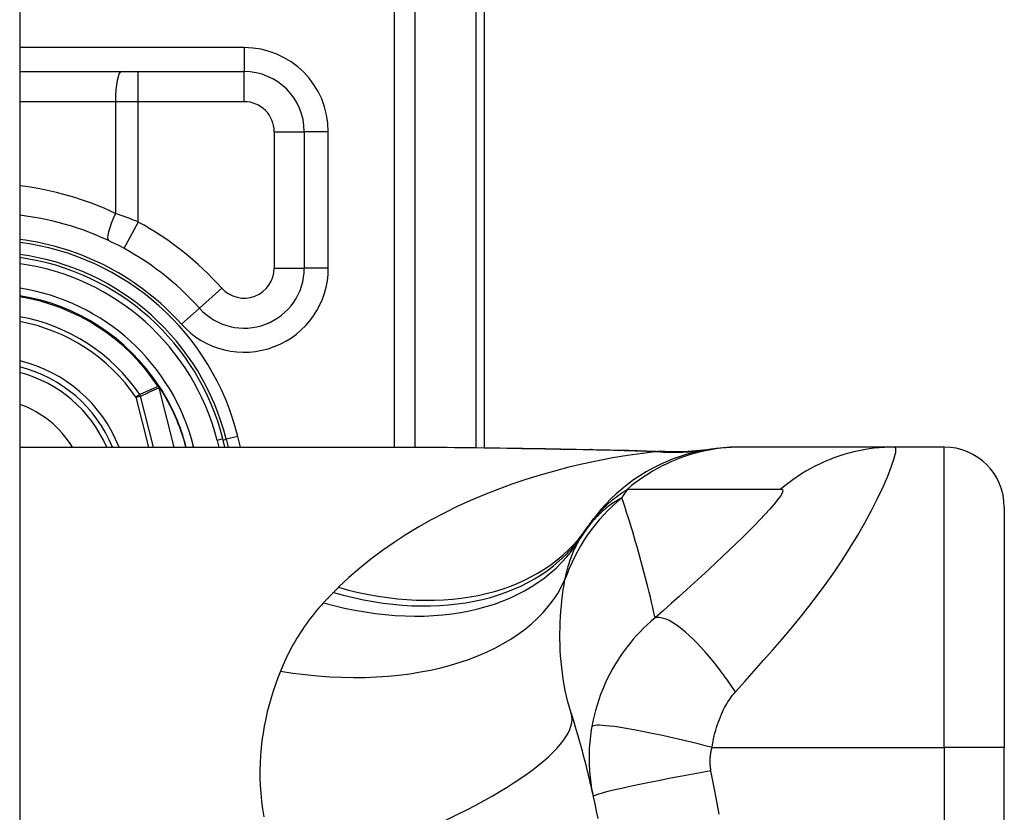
# Model space of a CAD drawing. Header units: inches. Extents: x 4.2 to 80.3, y 5.9 to 52.3.
# Tile 69 of 72: x 61.579 to 62.408, y 36.876 to 37.544. Entities that reach past the tile are written whole.
import ezdxf

# ---------------------------------------------------------------- set-up
doc = ezdxf.new("R2010")
doc.units = ezdxf.units.IN
doc.header["$LTSCALE"] = 5.125904
doc.header["$MEASUREMENT"] = 0
doc.layers.add('Visible Edges(ANSI)', color=7, linetype='Continuous', lineweight=25)
doc.layers.add('Visible Tangent Edges(ANSI)', color=7, linetype='Continuous', lineweight=25)

msp = doc.modelspace()

# ---------------------------------------------------------------- linework, layer by layer
at = {"layer": 'Visible Edges(ANSI)'}
for p, q in [((61.57871, 41.96967), (61.57871, 16.86934)), ((61.97044, 37.18335), (61.97044, 37.65485)), ((61.57871, 37.50037), (61.76785, 37.50037)), ((61.81849, 37.44972), (61.81849, 37.33474)), ((61.69664, 37.23464), (61.69606, 37.23537)), ((61.57871, 37.18382), (61.90798, 37.18382)), ((61.75169, 37.18382), (61.74995, 37.19068)), ((61.75267, 37.19042), (61.75431, 37.18382)), ((62.18663, 37.18382), (62.18351, 37.18382)), ((62.31582, 37.18382), (62.18663, 37.18382)), ((62.35768, 37.18382), (62.31582, 37.18382)), ((62.40833, 37.13317), (62.40833, 36.93058)), ((62.40833, 36.44942), (62.40833, 36.93058))]:
    msp.add_line(p, q, dxfattribs=at)
at = {"layer": 'Visible Edges(ANSI)', "flags": 128}
for points in [[(61.90798, 37.18382), (61.9453, 37.18363), (61.98326, 37.18317), (62.02171, 37.18256), (62.06052, 37.18194)], [(62.18351, 37.18382), (62.17754, 37.1837), (62.17152, 37.18334), (62.16547, 37.18274), (62.1594, 37.18189), (62.15333, 37.18079), (62.14728, 37.17943), (62.14125, 37.17782), (62.13528, 37.17596), (62.12936, 37.17384), (62.12352, 37.17147), (62.11777, 37.16886), (62.11214, 37.16601), (62.10662, 37.16293), (62.10125, 37.15962), (62.09602, 37.1561), (62.09096, 37.15238), (62.08607, 37.14846), (62.08137, 37.14436), (62.07686, 37.1401), (62.07256, 37.13568), (62.06846, 37.13112), (62.06458, 37.12644), (62.06093, 37.12165), (62.05749, 37.11676)], [(62.06052, 37.18194), (62.09179, 37.1813), (62.12241, 37.18021)], [(62.12241, 37.18021), (62.14193, 37.18028), (62.16138, 37.1822)], [(62.04337, 36.95951), (62.04425, 36.95668), (62.04512, 36.95383), (62.04597, 36.95098), (62.04682, 36.94812), (62.04766, 36.94524), (62.0485, 36.94237), (62.04932, 36.93948), (62.05014, 36.93658), (62.05094, 36.93368), (62.05174, 36.93076), (62.05253, 36.92784), (62.05331, 36.92491), (62.05408, 36.92197), (62.05485, 36.91902), (62.0556, 36.91607), (62.05634, 36.9131), (62.05708, 36.91013), (62.05781, 36.90715), (62.05853, 36.90415), (62.05923, 36.90115), (62.05993, 36.89815), (62.06062, 36.89513), (62.06131, 36.8921), (62.06198, 36.88907)], [(62.06198, 36.88907), (62.06329, 36.88299), (62.06456, 36.8769), (62.06579, 36.87079)]]:
    msp.add_lwpolyline(points, dxfattribs=at)
at = {"layer": 'Visible Edges(ANSI)'}
for centre, radius, start, end in [((61.76785, 37.44972), 0.05065, 0, 90), ((61.55107, 37.14026), 0.24058, 41.89689, 83.40305), ((61.55105, 37.14026), 0.20777, 13.97087, 82.34968), ((61.55105, 37.14026), 0.20519, 14.22405, 82.25316), ((61.76785, 37.33474), 0.05065, 221.89689, 0), ((61.55105, 37.14026), 0.17342, 33.26022, 80.82269), ((61.55105, 37.14026), 0.1145, 22.36032, 76.0206), ((61.69561, 37.23366), 0.00142, 33.21896, 43.49073), ((61.55105, 37.14026), 0.17353, 14.53721, 32.87053), ((62.35768, 37.13317), 0.05065, 0, 90), ((62.1809, 37.02795), 0.15195, 146.47918, 148.69993), ((62.69109, 36.69), 0.76392, 146.03787, 146.47918)]:
    msp.add_arc(centre, radius, start, end, dxfattribs=at)
at = {"layer": 'Visible Tangent Edges(ANSI)'}
for p, q in [((61.89411, 37.90069), (61.89411, 37.18382)), ((61.91201, 37.18382), (61.91201, 37.90069)), ((61.96302, 37.65485), (61.96302, 37.18344)), ((61.76785, 37.52063), (61.57871, 37.52063)), ((61.76785, 37.52063), (61.76785, 37.50037)), ((61.67865, 37.47505), (61.67865, 37.50037)), ((61.76785, 37.47505), (61.76785, 37.50037)), ((61.57871, 37.47505), (61.65942, 37.47505)), ((61.65942, 37.47505), (61.65942, 37.38089)), ((61.65942, 37.47505), (61.67865, 37.47505)), ((61.67865, 37.37356), (61.67865, 37.47505)), ((61.67865, 37.47505), (61.76785, 37.47505)), ((61.79317, 37.44972), (61.81849, 37.44972)), ((61.79317, 37.44972), (61.79317, 37.33474)), ((61.83875, 37.44972), (61.81849, 37.44972)), ((61.83875, 37.33474), (61.83875, 37.44972)), ((61.67865, 37.37356), (61.6665, 37.35134)), ((61.79317, 37.33474), (61.81849, 37.33474)), ((61.83875, 37.33474), (61.81849, 37.33474)), ((61.749, 37.31783), (61.73015, 37.30092)), ((61.71507, 37.28739), (61.73015, 37.30092)), ((61.69564, 37.2351), (61.69531, 37.23488)), ((61.69606, 37.23537), (61.69564, 37.2351)), ((61.69565, 37.23443), (61.69583, 37.23451)), ((61.69591, 37.23371), (61.6961, 37.23375)), ((61.69591, 37.23371), (61.70855, 37.18382)), ((61.70876, 37.18382), (61.6961, 37.23375)), ((61.6968, 37.23444), (61.69659, 37.23431)), ((61.67992, 37.22811), (61.67664, 37.22587)), ((61.67664, 37.22587), (61.68049, 37.22684)), ((61.67664, 37.22587), (61.6873, 37.18382)), ((61.69139, 37.18382), (61.68049, 37.22684)), ((61.7625, 37.19287), (61.75267, 37.19042)), ((61.76475, 37.18382), (61.7625, 37.19287)), ((61.72289, 37.18382), (61.72526, 37.18442)), ((61.72541, 37.18382), (61.72526, 37.18442)), ((61.74995, 37.19068), (61.74504, 37.18944)), ((61.74504, 37.18944), (61.74647, 37.18382)), ((61.75017, 37.1898), (61.75267, 37.19042)), ((62.35768, 36.93058), (62.35768, 37.18382)), ((62.16204, 36.93058), (62.35768, 36.93058)), ((62.35768, 36.93058), (62.35768, 36.44942)), ((62.40833, 36.93058), (62.35768, 36.93058))]:
    msp.add_line(p, q, dxfattribs=at)
at = {"layer": 'Visible Tangent Edges(ANSI)', "flags": 128}
for points in [[(61.67865, 37.37356), (61.67785, 37.37389), (61.67706, 37.37421), (61.67627, 37.37453), (61.67547, 37.37485), (61.67467, 37.37517), (61.67388, 37.37548), (61.67308, 37.3758), (61.67228, 37.37611), (61.67148, 37.37642), (61.67068, 37.37673), (61.66987, 37.37704), (61.66907, 37.37735), (61.66827, 37.37765), (61.66746, 37.37796), (61.66666, 37.37826), (61.66586, 37.37856), (61.66505, 37.37886), (61.66425, 37.37915), (61.66344, 37.37945), (61.66264, 37.37974), (61.66183, 37.38003), (61.66103, 37.38032), (61.66022, 37.3806), (61.65942, 37.38089)], [(61.69531, 37.23488), (61.69467, 37.2346), (61.69402, 37.23432), (61.69338, 37.23404), (61.69274, 37.23376), (61.6921, 37.23348), (61.69146, 37.2332), (61.69082, 37.23292), (61.69017, 37.23263), (61.68953, 37.23235), (61.68889, 37.23207), (61.68825, 37.23179), (61.68761, 37.23151), (61.68697, 37.23123), (61.68633, 37.23094), (61.68569, 37.23066), (61.68504, 37.23038), (61.6844, 37.23009), (61.68376, 37.22981), (61.68312, 37.22953), (61.68248, 37.22924), (61.68184, 37.22896), (61.6812, 37.22867), (61.68056, 37.22839), (61.67992, 37.22811)], [(61.68049, 37.22684), (61.68113, 37.22713), (61.68177, 37.22742), (61.68241, 37.22771), (61.68305, 37.228), (61.6837, 37.22829), (61.68434, 37.22857), (61.68498, 37.22886), (61.68562, 37.22915), (61.68626, 37.22943), (61.68691, 37.22972), (61.68755, 37.23001), (61.68819, 37.23029), (61.68883, 37.23058), (61.68948, 37.23086), (61.69012, 37.23115), (61.69076, 37.23143), (61.69141, 37.23172), (61.69205, 37.232), (61.69269, 37.23229), (61.69333, 37.23257), (61.69398, 37.23286), (61.69462, 37.23314), (61.69526, 37.23342), (61.69591, 37.23371)], [(61.69531, 37.23488), (61.69532, 37.23486), (61.69533, 37.23484), (61.69535, 37.23482), (61.69536, 37.2348), (61.69537, 37.23478), (61.69539, 37.23476), (61.6954, 37.23474), (61.69542, 37.23472), (61.69543, 37.2347), (61.69544, 37.23468), (61.69546, 37.23467), (61.69547, 37.23465), (61.69549, 37.23463), (61.6955, 37.23461), (61.69552, 37.23459), (61.69553, 37.23457), (61.69555, 37.23455), (61.69556, 37.23454), (61.69557, 37.23452), (61.69559, 37.2345), (61.6956, 37.23448), (61.69562, 37.23446), (61.69563, 37.23445), (61.69565, 37.23443)], [(61.69564, 37.2351), (61.69564, 37.23507), (61.69563, 37.23504), (61.69563, 37.23501), (61.69562, 37.23499), (61.69562, 37.23496), (61.69562, 37.23493), (61.69562, 37.2349), (61.69561, 37.23488), (61.69561, 37.23485), (61.69561, 37.23482), (61.69561, 37.23479), (61.69561, 37.23477), (61.69561, 37.23474), (61.69561, 37.23471), (61.69561, 37.23468), (61.69561, 37.23465), (61.69562, 37.23463), (61.69562, 37.2346), (61.69562, 37.23457), (61.69563, 37.23454), (61.69563, 37.23451), (61.69564, 37.23449), (61.69564, 37.23446), (61.69565, 37.23443)], [(61.69583, 37.23451), (61.69582, 37.23454), (61.69581, 37.23456), (61.6958, 37.23458), (61.69579, 37.23461), (61.69578, 37.23463), (61.69577, 37.23466), (61.69576, 37.23468), (61.69575, 37.2347), (61.69574, 37.23473), (61.69573, 37.23475), (61.69572, 37.23478), (61.69572, 37.2348), (61.69571, 37.23482), (61.6957, 37.23485), (61.69569, 37.23487), (61.69569, 37.2349), (61.69568, 37.23492), (61.69568, 37.23495), (61.69567, 37.23497), (61.69566, 37.235), (61.69566, 37.23502), (61.69565, 37.23505), (61.69565, 37.23507), (61.69564, 37.2351)], [(61.69664, 37.23464), (61.69661, 37.23468), (61.69657, 37.23471), (61.69653, 37.23474), (61.69649, 37.23477), (61.69646, 37.2348), (61.69642, 37.23483), (61.69638, 37.23485), (61.69634, 37.23487), (61.69629, 37.23489), (61.69625, 37.23491), (61.69621, 37.23493), (61.69617, 37.23495), (61.69612, 37.23496), (61.69608, 37.23498), (61.69604, 37.23499), (61.69599, 37.235), (61.69595, 37.23502), (61.69591, 37.23503), (61.69586, 37.23504), (61.69582, 37.23505), (61.69577, 37.23506), (61.69573, 37.23507), (61.69568, 37.23508), (61.69564, 37.2351)], [(61.69564, 37.2351), (61.69568, 37.23507), (61.69572, 37.23504), (61.69577, 37.23501), (61.69581, 37.23498), (61.69585, 37.23495), (61.6959, 37.23492), (61.69594, 37.23489), (61.69598, 37.23486), (61.69602, 37.23483), (61.69606, 37.2348), (61.69611, 37.23477), (61.69615, 37.23474), (61.69619, 37.23471), (61.69623, 37.23468), (61.69627, 37.23464), (61.69631, 37.23461), (61.69635, 37.23458), (61.69638, 37.23454), (61.69642, 37.23451), (61.69646, 37.23447), (61.69649, 37.23443), (61.69653, 37.23439), (61.69656, 37.23435), (61.69659, 37.23431)], [(61.69565, 37.23443), (61.69566, 37.2344), (61.69568, 37.23437), (61.69569, 37.23434), (61.6957, 37.23431), (61.69571, 37.23428), (61.69573, 37.23425), (61.69574, 37.23422), (61.69575, 37.23419), (61.69576, 37.23416), (61.69577, 37.23413), (61.69579, 37.2341), (61.6958, 37.23407), (61.69581, 37.23404), (61.69582, 37.23401), (61.69583, 37.23398), (61.69584, 37.23395), (61.69585, 37.23392), (61.69586, 37.23389), (61.69587, 37.23386), (61.69587, 37.23383), (61.69588, 37.2338), (61.69589, 37.23377), (61.6959, 37.23374), (61.69591, 37.23371)], [(61.6961, 37.23375), (61.69609, 37.23379), (61.69608, 37.23382), (61.69607, 37.23385), (61.69607, 37.23388), (61.69606, 37.23392), (61.69605, 37.23395), (61.69604, 37.23398), (61.69603, 37.23401), (61.69602, 37.23405), (61.696, 37.23408), (61.69599, 37.23411), (61.69598, 37.23414), (61.69597, 37.23417), (61.69596, 37.2342), (61.69595, 37.23424), (61.69593, 37.23427), (61.69592, 37.2343), (61.69591, 37.23433), (61.6959, 37.23436), (61.69588, 37.23439), (61.69587, 37.23442), (61.69586, 37.23445), (61.69584, 37.23448), (61.69583, 37.23451)], [(61.90798, 37.18382), (61.91412, 37.18381), (61.92028, 37.18379), (61.92646, 37.18376), (61.93265, 37.18372), (61.93887, 37.18367), (61.9451, 37.1836), (61.95135, 37.18353), (61.95762, 37.18346), (61.9639, 37.18337), (61.9702, 37.18328), (61.97652, 37.18318), (61.98285, 37.18308), (61.98919, 37.18298), (61.99554, 37.18287), (62.00191, 37.18276), (62.00829, 37.18264), (62.01469, 37.18253), (62.02109, 37.18241), (62.02751, 37.1823), (62.03394, 37.18218), (62.04038, 37.18207), (62.04683, 37.18195), (62.0533, 37.18184), (62.05977, 37.18173)], [(62.18663, 37.18382), (62.18237, 37.18376), (62.17809, 37.18357), (62.1738, 37.18326), (62.16951, 37.18282), (62.16521, 37.18225), (62.16092, 37.18155), (62.15664, 37.18072), (62.15238, 37.17977), (62.14814, 37.17869), (62.14393, 37.17748), (62.13975, 37.17614), (62.1356, 37.17468), (62.13151, 37.17309), (62.12746, 37.17139), (62.12347, 37.16956), (62.11953, 37.16762), (62.11566, 37.16557), (62.11186, 37.16341), (62.10813, 37.16114), (62.10448, 37.15877), (62.10091, 37.1563), (62.09742, 37.15374), (62.09403, 37.15109), (62.09072, 37.14835)], [(62.18186, 36.97749), (62.18976, 36.98633), (62.1977, 36.99524), (62.20556, 37.00409), (62.21333, 37.01295), (62.22103, 37.02188), (62.22867, 37.03094), (62.23623, 37.04015), (62.24367, 37.04951), (62.25098, 37.05905), (62.25814, 37.06878), (62.26514, 37.0787), (62.27194, 37.08881), (62.27852, 37.09908), (62.28483, 37.10948), (62.29083, 37.11992), (62.29645, 37.13032), (62.30161, 37.14052), (62.30624, 37.15031), (62.31019, 37.15945), (62.31336, 37.16762), (62.31561, 37.17445), (62.3168, 37.17958), (62.31688, 37.18276), (62.31582, 37.18382)], [(62.31582, 37.18382), (62.31156, 37.18376), (62.30728, 37.18357), (62.30299, 37.18326), (62.29869, 37.18282), (62.29439, 37.18225), (62.2901, 37.18155), (62.28582, 37.18073), (62.28156, 37.17977), (62.27732, 37.17869), (62.27311, 37.17748), (62.26894, 37.17615), (62.2648, 37.17469), (62.26071, 37.1731), (62.25666, 37.1714), (62.25268, 37.16958), (62.24875, 37.16764), (62.24489, 37.16559), (62.2411, 37.16343), (62.23738, 37.16117), (62.23374, 37.1588), (62.23018, 37.15633), (62.2267, 37.15378), (62.22332, 37.15113), (62.22003, 37.14839)], [(62.11589, 37.18006), (62.10338, 37.17853), (62.09089, 37.17673), (62.07844, 37.17466), (62.06604, 37.17231), (62.0537, 37.1697), (62.04144, 37.16681), (62.02926, 37.16365), (62.01717, 37.16021), (62.0052, 37.15649), (61.99335, 37.15249), (61.98164, 37.14821), (61.97007, 37.14365), (61.95867, 37.1388), (61.94744, 37.13366), (61.93639, 37.12824), (61.92554, 37.12252), (61.91489, 37.1165), (61.90445, 37.11017), (61.89424, 37.10352), (61.88428, 37.09657), (61.8746, 37.0893), (61.86522, 37.08172), (61.85616, 37.07382), (61.84745, 37.06561)], [(62.06052, 37.18194), (62.06049, 37.18194), (62.06046, 37.18194), (62.06043, 37.18194), (62.0604, 37.18194), (62.06036, 37.18193), (62.06033, 37.18193), (62.0603, 37.18192), (62.06027, 37.18192), (62.06024, 37.18191), (62.06021, 37.18191), (62.06017, 37.1819), (62.06014, 37.18189), (62.06011, 37.18188), (62.06008, 37.18187), (62.06005, 37.18186), (62.06002, 37.18185), (62.05999, 37.18184), (62.05995, 37.18182), (62.05992, 37.18181), (62.05989, 37.1818), (62.05986, 37.18178), (62.05983, 37.18177), (62.0598, 37.18175), (62.05977, 37.18173)], [(62.05977, 37.18173), (62.06215, 37.18169), (62.06453, 37.18165), (62.0669, 37.1816), (62.06927, 37.18156), (62.07164, 37.18151), (62.074, 37.18146), (62.07637, 37.1814), (62.07872, 37.18135), (62.08108, 37.18129), (62.08343, 37.18123), (62.08578, 37.18116), (62.08812, 37.18109), (62.09046, 37.18103), (62.09279, 37.18095), (62.09512, 37.18088), (62.09745, 37.1808), (62.09977, 37.18072), (62.10209, 37.18064), (62.1044, 37.18055), (62.10671, 37.18046), (62.10901, 37.18036), (62.11131, 37.18027), (62.11361, 37.18017), (62.11589, 37.18006)], [(62.11972, 37.18019), (62.11963, 37.18018), (62.11954, 37.18018), (62.11944, 37.18017), (62.11933, 37.18017), (62.11922, 37.18016), (62.1191, 37.18016), (62.11897, 37.18015), (62.11884, 37.18015), (62.1187, 37.18014), (62.11855, 37.18013), (62.1184, 37.18013), (62.11824, 37.18012), (62.11808, 37.18012), (62.11791, 37.18011), (62.11773, 37.18011), (62.11755, 37.1801), (62.11736, 37.1801), (62.11717, 37.18009), (62.11697, 37.18009), (62.11676, 37.18008), (62.11655, 37.18008), (62.11634, 37.18007), (62.11612, 37.18007), (62.11589, 37.18006)], [(62.12241, 37.18021), (62.1223, 37.18022), (62.12218, 37.18022), (62.12207, 37.18023), (62.12196, 37.18023), (62.12185, 37.18023), (62.12173, 37.18023), (62.12162, 37.18024), (62.12151, 37.18024), (62.1214, 37.18024), (62.12129, 37.18024), (62.12117, 37.18024), (62.12106, 37.18024), (62.12095, 37.18024), (62.12084, 37.18023), (62.12073, 37.18023), (62.12061, 37.18023), (62.1205, 37.18023), (62.12039, 37.18022), (62.12028, 37.18022), (62.12017, 37.18021), (62.12006, 37.18021), (62.11994, 37.1802), (62.11983, 37.18019), (62.11972, 37.18019)], [(62.05749, 37.11676), (62.05842, 37.11812), (62.05939, 37.11947), (62.06039, 37.12082), (62.06142, 37.12217), (62.06249, 37.12351), (62.06359, 37.12485), (62.06473, 37.12618), (62.0659, 37.12751), (62.06711, 37.12884), (62.06836, 37.13017), (62.06966, 37.13149), (62.07099, 37.13281), (62.07236, 37.13412), (62.07378, 37.13543), (62.07525, 37.13674), (62.07676, 37.13805), (62.07832, 37.13935), (62.07993, 37.14065), (62.08159, 37.14194), (62.0833, 37.14324), (62.08507, 37.14452), (62.0869, 37.1458), (62.08878, 37.14708), (62.09072, 37.14835)], [(62.09072, 37.14835), (62.09612, 37.14835), (62.10152, 37.14835), (62.1069, 37.14835), (62.11228, 37.14835), (62.11767, 37.14835), (62.12305, 37.14835), (62.12844, 37.14835), (62.13382, 37.14835), (62.13921, 37.14835), (62.14459, 37.14835), (62.14998, 37.14835), (62.15536, 37.14835), (62.16075, 37.14835), (62.16613, 37.14835), (62.17152, 37.14835), (62.1769, 37.14835), (62.18229, 37.14835), (62.18767, 37.14835), (62.19306, 37.14835), (62.19844, 37.14835), (62.20383, 37.14835), (62.20923, 37.14835), (62.21459, 37.14833), (62.22003, 37.14839)], [(62.22003, 37.14839), (62.22137, 37.14807), (62.22174, 37.14695), (62.22114, 37.14505), (62.21964, 37.14246), (62.21733, 37.13927), (62.21435, 37.13559), (62.21081, 37.13154), (62.20682, 37.12717), (62.20246, 37.12257), (62.19779, 37.11777), (62.19286, 37.11281), (62.18772, 37.10773), (62.18238, 37.10252), (62.17686, 37.09722), (62.17119, 37.09182), (62.16538, 37.08634), (62.15942, 37.08078), (62.15332, 37.07514), (62.1471, 37.06944), (62.14077, 37.06368), (62.13431, 37.05785), (62.1277, 37.05193), (62.12092, 37.04592), (62.11409, 37.0399)], [(62.08612, 37.14106), (62.0847, 37.14028), (62.08329, 37.13947), (62.08188, 37.13863), (62.08047, 37.13775), (62.07907, 37.13684), (62.07768, 37.1359), (62.07629, 37.13492), (62.07492, 37.13391), (62.07354, 37.13285), (62.07218, 37.13177), (62.07083, 37.13064), (62.06948, 37.12947), (62.06814, 37.12826), (62.06682, 37.12701), (62.0655, 37.12572), (62.06419, 37.12438), (62.0629, 37.12299), (62.06161, 37.12156), (62.06034, 37.12008), (62.05909, 37.11855), (62.05785, 37.11696), (62.05662, 37.11532), (62.05541, 37.11362), (62.05422, 37.11186)], [(62.11409, 37.0399), (62.11311, 37.04427), (62.11211, 37.04863), (62.1111, 37.05297), (62.11008, 37.05729), (62.10903, 37.06161), (62.10797, 37.06591), (62.1069, 37.07019), (62.1058, 37.07447), (62.10469, 37.07873), (62.10357, 37.08297), (62.10243, 37.08721), (62.10127, 37.09143), (62.10009, 37.09564), (62.0989, 37.09983), (62.0977, 37.10401), (62.09647, 37.10818), (62.09524, 37.11234), (62.09398, 37.11648), (62.09271, 37.12061), (62.09142, 37.12472), (62.09012, 37.12883), (62.0888, 37.13292), (62.08747, 37.13699), (62.08612, 37.14106)], [(62.03817, 37.07209), (62.03851, 37.07376), (62.03887, 37.07542), (62.03925, 37.07705), (62.03965, 37.07867), (62.04006, 37.08026), (62.04048, 37.08184), (62.04093, 37.0834), (62.04139, 37.08493), (62.04187, 37.08645), (62.04236, 37.08795), (62.04287, 37.08943), (62.0434, 37.09089), (62.04395, 37.09233), (62.04451, 37.09375), (62.04509, 37.09515), (62.04568, 37.09653), (62.0463, 37.09789), (62.04693, 37.09924), (62.04757, 37.10056), (62.04824, 37.10187), (62.04892, 37.10315), (62.04962, 37.10442), (62.05033, 37.10566), (62.05107, 37.10689)], [(62.04337, 36.95951), (62.04196, 36.96426), (62.04067, 36.96904), (62.0395, 36.97386), (62.03845, 36.9787), (62.03751, 36.98355), (62.03668, 36.98842), (62.03597, 36.99329), (62.03537, 36.99815), (62.03488, 37.003), (62.03449, 37.00782), (62.0342, 37.01263), (62.03401, 37.0174), (62.03392, 37.02216), (62.03391, 37.02688), (62.034, 37.03157), (62.03416, 37.03624), (62.03441, 37.04087), (62.03474, 37.04546), (62.03514, 37.05001), (62.03562, 37.05453), (62.03616, 37.05899), (62.03677, 37.06341), (62.03744, 37.06778), (62.03817, 37.07209)], [(61.8431, 37.0613), (61.84274, 37.06094), (61.84238, 37.06058), (61.84202, 37.06022), (61.84167, 37.05986), (61.84131, 37.0595), (61.84096, 37.05914), (61.8406, 37.05878), (61.84025, 37.05842), (61.83989, 37.05805), (61.83954, 37.05769), (61.83919, 37.05733), (61.83884, 37.05696), (61.83849, 37.0566), (61.83814, 37.05623), (61.83779, 37.05586), (61.83744, 37.0555), (61.83709, 37.05513), (61.83675, 37.05476), (61.8364, 37.05439), (61.83606, 37.05402), (61.83571, 37.05365), (61.83537, 37.05328), (61.83502, 37.05291), (61.83468, 37.05254)], [(61.84745, 37.06561), (61.84727, 37.06543), (61.84709, 37.06525), (61.84691, 37.06507), (61.84672, 37.06489), (61.84654, 37.06472), (61.84636, 37.06454), (61.84618, 37.06436), (61.846, 37.06418), (61.84582, 37.064), (61.84564, 37.06382), (61.84545, 37.06364), (61.84527, 37.06346), (61.84509, 37.06328), (61.84491, 37.0631), (61.84473, 37.06292), (61.84455, 37.06274), (61.84437, 37.06256), (61.84419, 37.06238), (61.844, 37.0622), (61.84382, 37.06202), (61.84364, 37.06184), (61.84346, 37.06166), (61.84328, 37.06148), (61.8431, 37.0613)], [(61.83468, 37.05254), (61.83273, 37.05038), (61.83081, 37.0482), (61.82893, 37.04599), (61.8271, 37.04377), (61.8253, 37.04152), (61.82354, 37.03925), (61.82182, 37.03695), (61.82014, 37.03464), (61.8185, 37.0323), (61.8169, 37.02995), (61.81533, 37.02757), (61.81381, 37.02518), (61.81232, 37.02276), (61.81087, 37.02033), (61.80945, 37.01787), (61.80808, 37.0154), (61.80674, 37.0129), (61.80544, 37.01039), (61.80417, 37.00785), (61.80294, 37.0053), (61.80175, 37.00273), (61.80059, 37.00014), (61.79947, 36.99753), (61.79839, 36.99491)], [(62.11409, 37.0399), (62.11074, 37.03704), (62.10751, 37.03412), (62.10439, 37.03113), (62.10139, 37.02809), (62.09849, 37.02498), (62.0957, 37.02182), (62.09301, 37.01861), (62.09042, 37.01533), (62.08793, 37.01199), (62.08552, 37.00858), (62.08315, 37.00503), (62.0807, 37.00112), (62.07823, 36.99688), (62.07592, 36.99263), (62.07379, 36.9884), (62.07179, 36.9841), (62.06992, 36.97973), (62.06819, 36.97532), (62.06661, 36.97087), (62.06516, 36.96639), (62.06385, 36.96187), (62.06268, 36.95734), (62.06166, 36.9528), (62.06079, 36.94825)], [(62.18186, 36.97749), (62.17883, 36.98196), (62.17572, 36.98643), (62.17253, 36.99085), (62.16928, 36.99521), (62.16598, 36.99948), (62.16265, 37.00365), (62.1593, 37.00768), (62.15595, 37.01156), (62.15261, 37.01526), (62.1493, 37.01875), (62.14603, 37.02203), (62.14283, 37.02507), (62.13971, 37.02785), (62.13669, 37.03036), (62.13378, 37.0326), (62.13098, 37.03455), (62.12832, 37.03621), (62.12581, 37.03758), (62.12345, 37.03866), (62.12124, 37.03945), (62.1192, 37.03996), (62.11733, 37.0402), (62.11562, 37.04018), (62.11409, 37.0399)], [(61.79839, 36.99491), (61.79623, 36.98939), (61.79419, 36.98379), (61.79228, 36.97811), (61.79049, 36.97235), (61.78885, 36.96653), (61.78734, 36.96063), (61.78598, 36.95467), (61.78478, 36.94865), (61.78373, 36.94256), (61.78286, 36.93642), (61.78215, 36.93022), (61.78161, 36.92397), (61.78126, 36.91766), (61.7811, 36.91131), (61.78112, 36.9049), (61.78135, 36.89845), (61.78177, 36.89195), (61.78241, 36.88541), (61.78326, 36.87882), (61.78434, 36.8722)], [(62.16204, 36.93058), (62.16245, 36.93305), (62.1629, 36.93551), (62.16341, 36.93796), (62.16396, 36.9404), (62.16456, 36.9428), (62.16521, 36.94518), (62.1659, 36.94752), (62.16663, 36.94983), (62.16741, 36.95209), (62.16822, 36.9543), (62.16909, 36.95651), (62.17001, 36.9587), (62.17092, 36.9607), (62.1718, 36.96249), (62.17269, 36.9642), (62.17361, 36.96585), (62.17455, 36.96746), (62.17551, 36.96903), (62.1765, 36.97055), (62.17752, 36.97203), (62.17857, 36.97346), (62.17964, 36.97485), (62.18073, 36.97619), (62.18186, 36.97749)], [(62.06079, 36.94825), (62.06034, 36.94558), (62.05994, 36.94292), (62.05959, 36.94029), (62.05929, 36.93769), (62.05904, 36.93509), (62.05883, 36.93249), (62.05867, 36.92986), (62.05855, 36.9273), (62.05848, 36.9248), (62.05845, 36.92233), (62.05845, 36.91988), (62.0585, 36.91745), (62.05859, 36.91505), (62.05871, 36.91266), (62.05887, 36.91026), (62.05907, 36.90787), (62.0593, 36.90549), (62.05958, 36.90312), (62.05989, 36.90076), (62.06023, 36.8984), (62.06061, 36.89605), (62.06103, 36.89372), (62.06149, 36.89139), (62.06198, 36.88907)], [(62.16204, 36.93058), (62.15625, 36.93207), (62.15036, 36.93356), (62.14437, 36.93504), (62.13834, 36.9365), (62.13229, 36.93792), (62.12625, 36.9393), (62.12028, 36.94063), (62.11442, 36.94189), (62.1087, 36.94308), (62.10316, 36.94419), (62.09785, 36.94519), (62.09281, 36.9461), (62.08806, 36.9469), (62.08365, 36.94759), (62.07959, 36.94816), (62.07592, 36.94862), (62.07263, 36.94895), (62.06974, 36.94917), (62.06727, 36.94927), (62.0652, 36.94927), (62.06353, 36.94915), (62.06224, 36.94894), (62.06134, 36.94864), (62.06079, 36.94825)], [(62.16118, 36.91085), (62.16105, 36.91164), (62.16094, 36.91243), (62.16083, 36.91322), (62.16074, 36.91402), (62.16067, 36.91482), (62.16061, 36.91562), (62.16056, 36.91642), (62.16053, 36.91722), (62.16051, 36.91802), (62.1605, 36.91883), (62.16051, 36.91963), (62.16054, 36.92043), (62.16058, 36.92125), (62.16063, 36.92206), (62.1607, 36.92288), (62.16078, 36.92371), (62.16088, 36.92456), (62.16099, 36.92543), (62.16113, 36.92628), (62.16127, 36.92714), (62.16144, 36.92799), (62.16162, 36.92885), (62.16182, 36.92971), (62.16204, 36.93058)], [(62.16118, 36.91085), (62.15522, 36.9098), (62.14915, 36.9087), (62.14299, 36.90758), (62.13679, 36.90643), (62.13058, 36.90526), (62.12441, 36.90407), (62.11832, 36.90289), (62.11235, 36.9017), (62.10656, 36.90053), (62.10099, 36.89938), (62.09568, 36.89826), (62.09067, 36.89717), (62.086, 36.89613), (62.0817, 36.89514), (62.0778, 36.89421), (62.07432, 36.89335), (62.07128, 36.89256), (62.06867, 36.89183), (62.06651, 36.89119), (62.06478, 36.89061), (62.06348, 36.89012), (62.0626, 36.8897), (62.0621, 36.88935), (62.06198, 36.88907)], [(62.16819, 36.87445), (62.16472, 36.89266), (62.16118, 36.91085)]]:
    msp.add_lwpolyline(points, dxfattribs=at)
at = {"layer": 'Visible Tangent Edges(ANSI)'}
for centre, radius, start, end in [((61.76785, 37.44972), 0.07091, 0, 90), ((61.76785, 37.44972), 0.02532, 0, 90), ((61.54626, 37.14026), 0.2659, 64.81439, 82.99138), ((61.55107, 37.14026), 0.2659, 41.89689, 61.329), ((61.55107, 37.14026), 0.22032, 41.89689, 82.79336), ((61.55105, 37.14026), 0.21789, 13.97087, 82.70731), ((61.55105, 37.14026), 0.20013, 14.22405, 82.05585), ((61.76785, 37.33474), 0.07091, 221.89689, 0), ((61.76785, 37.33474), 0.02532, 221.89689, 0), ((61.55105, 37.14026), 0.17971, 14.22405, 81.14665), ((61.55105, 37.14026), 0.17252, 33.26022, 80.7742), ((61.55105, 37.14026), 0.15596, 34.28046, 79.78478), ((61.55105, 37.14026), 0.15199, 34.28046, 79.51478), ((61.55105, 37.14026), 0.11956, 21.36538, 76.62405), ((61.55105, 37.14026), 0.10995, 23.3375, 75.43056), ((61.55105, 37.14026), 0.17328, 14.55893, 32.87053), ((61.55105, 37.14026), 0.08425, 31.13219, 70.83413), ((62.56321, 36.8453), 0.56133, 147.32435, 148.20432)]:
    msp.add_arc(centre, radius, start, end, dxfattribs=at)
for centre, major_axis, ratio, start_param, end_param in [((61.66423, 37.47505), (0, 0.02532), 0.189796, 0, 1.570796), ((61.66423, 37.38089), (-0.01078, -0.02292), 0.172316, 4.793245, 6.283185), ((61.67664, 37.22587), (-0.00208, 0.00462), 0.779727, 4.57537, 4.849408), ((62.11589, 37.43138), (0.04226, -0.24969), 0.802573, 6.07533, 6.283185), ((62.12449, 37.43274), (0.03689, -0.25054), 0.91694, 6.10346, 6.283185), ((62.18203, 37.02458), (0.1441, 0.04819), 0.992002, 1.934247, 2.496049), ((61.8431, 37.25171), (0.21112, -0.13985), 0.689059, 5.140584, 6.283185), ((61.84745, 37.25823), (0.21004, -0.14147), 0.696909, 5.151259, 6.283185), ((61.83468, 37.23846), (0.21638, -0.13156), 0.678602, 5.103708, 6.283185), ((61.79839, 37.15127), (0.24465, -0.06539), 0.604241, 4.872507, 6.187736), ((61.80153, 36.8844), (0.24185, 0.07512), 0.249251, 4.997807, 6.283185)]:
    msp.add_ellipse(centre, major_axis=major_axis, ratio=ratio, start_param=start_param, end_param=end_param, dxfattribs=at)

doc.saveas('drawing.dxf')
